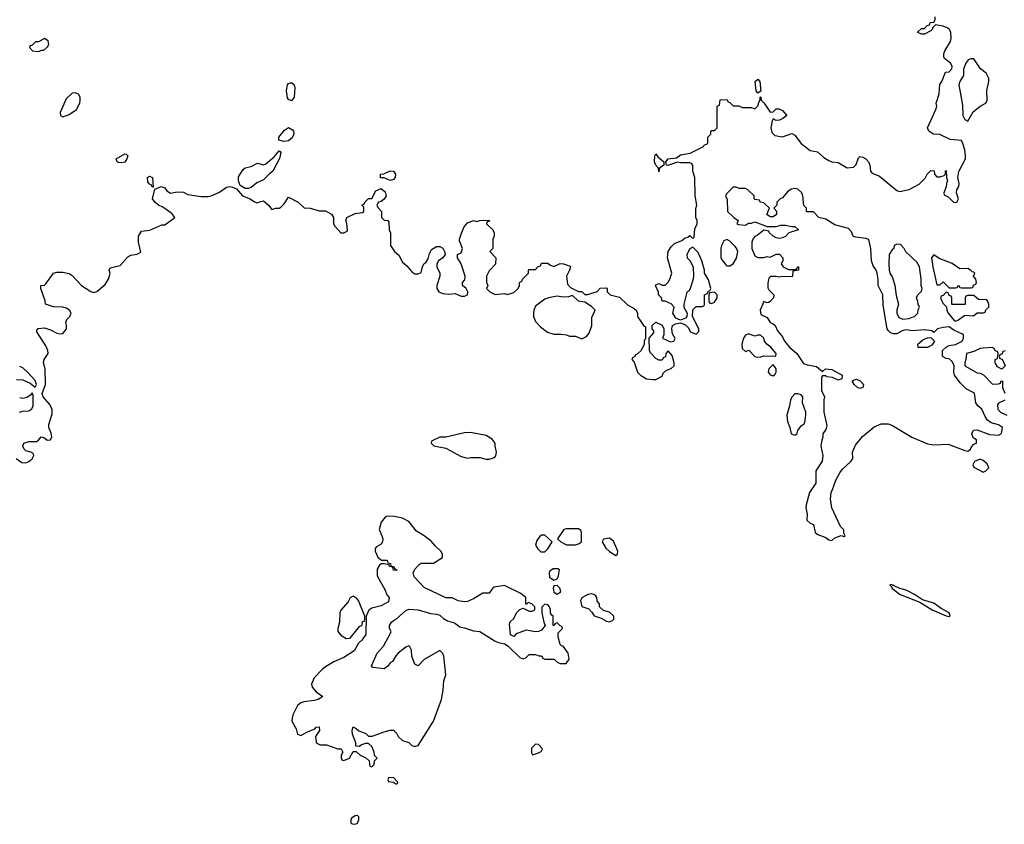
# Model space of a CAD drawing. Header units: inches. Extents: x 2701622 to 2964296, y 496201 to 720542.
# Tile 96 of 256: x 2753110 to 2759487, y 669802 to 675011. Entities that reach past the tile are written whole.
import ezdxf

# ---------------------------------------------------------------- set-up
doc = ezdxf.new("R2010")
doc.units = ezdxf.units.IN
doc.header["$MEASUREMENT"] = 0
doc.layers.add('C7656', color=7, linetype='Continuous')
doc.layers.add('C7657', color=7, linetype='Continuous')

msp = doc.modelspace()

# ---------------------------------------------------------------- linework, layer by layer
at = {"layer": 'C7656', "color": 4, "elevation": 4}
msp.add_lwpolyline([(2755298, 669858), (2755283.6, 669856.4), (2755258, 669842), (2755254, 669830), (2755254, 669810), (2755270, 669802), (2755290, 669804.7), (2755298, 669810), (2755306, 669830), (2755306, 669850)], close=True, dxfattribs=at)
at = {"layer": 'C7657', "color": 4}
for points, elevation in [([(2753088, 672170), (2753123.8, 672143.8), (2753150, 672142.6), (2753170, 672150.4), (2753190, 672167.2), (2753200.7, 672190), (2753198.7, 672198.7), (2753189.5, 672209.5), (2753150, 672220.7), (2753139.5, 672230), (2753129.3, 672250), (2753137.2, 672270), (2753170, 672280.4), (2753218.9, 672281.1), (2753232.1, 672287.9), (2753250, 672310.8), (2753270, 672304), (2753288.8, 672288.8), (2753310, 672290.7), (2753318.9, 672310), (2753314.3, 672334.3), (2753298, 672370), (2753299.3, 672390), (2753319.8, 672460.2), (2753319.8, 672490), (2753302.3, 672522.3), (2753261, 672570), (2753254.8, 672590), (2753278, 672650), (2753274, 672750), (2753264, 672790), (2753269, 672810), (2753294, 672850), (2753293.2, 672870), (2753280.2, 672900.2), (2753222, 672990), (2753222, 672998), (2753228.9, 673011.1), (2753270, 673016), (2753310, 673002.8), (2753350, 672980.7), (2753370, 672976.3), (2753390, 672978.8), (2753414, 673010), (2753414, 673034), (2753408.7, 673050), (2753415.3, 673070), (2753435.3, 673090), (2753444, 673110), (2753433.2, 673130), (2753410, 673142.7), (2753390, 673149.2), (2753330, 673152.7), (2753278, 673170), (2753275.3, 673190), (2753246, 673270), (2753246, 673290), (2753270, 673291.3), (2753280.2, 673299.8), (2753329.6, 673370.4), (2753350, 673377.3), (2753390, 673377.3), (2753430, 673367.3), (2753450, 673354), (2753510.6, 673290), (2753570, 673250.7), (2753590, 673244.9), (2753610, 673251), (2753662.5, 673297.5), (2753685.2, 673330), (2753696, 673370), (2753689, 673390), (2753695.3, 673404.7), (2753760.9, 673419.1), (2753810, 673476), (2753830, 673486.8), (2753870, 673492), (2753893.6, 673506.4), (2753879.3, 673570), (2753879, 673610), (2753898, 673642), (2753951.9, 673648.1), (2754030, 673682), (2754050, 673682), (2754115.3, 673730), (2754095.5, 673755.5), (2754037.5, 673797.5), (2754009.4, 673809.4), (2753986.8, 673826.8), (2753969.2, 673850), (2753986, 673914), (2754026, 673930), (2754050, 673922), (2754062.8, 673902.8), (2754087.3, 673887.3), (2754130, 673896), (2754170, 673894), (2754198.5, 673878.5), (2754285.5, 673865.5), (2754330, 673865.5), (2754349.6, 673870.4), (2754404.8, 673895.2), (2754450, 673927.3), (2754470, 673930.8), (2754487.5, 673927.5), (2754514.8, 673914.8), (2754552, 673870), (2754602, 673850), (2754630, 673830.8), (2754650, 673824.7), (2754670, 673834.8), (2754690, 673837.3), (2754722, 673810), (2754742, 673782), (2754769, 673791), (2754790, 673791), (2754802, 673798), (2754822, 673818), (2754850, 673862), (2754914, 673830), (2754952.7, 673792.7), (2754991.1, 673791.1), (2755050, 673774), (2755090, 673774), (2755130, 673752), (2755142, 673730), (2755142, 673690), (2755150, 673674), (2755190, 673632), (2755210, 673632), (2755230, 673642), (2755232.5, 673647.5), (2755229, 673690), (2755221.2, 673710), (2755228, 673730), (2755283.2, 673756.8), (2755330, 673762), (2755338, 673770), (2755338, 673798), (2755326, 673810), (2755342, 673818), (2755346, 673830), (2755370, 673854), (2755390, 673854), (2755417.2, 673902.8), (2755450, 673918), (2755476.3, 673896.3), (2755482.8, 673870), (2755470.8, 673849.2), (2755450, 673834), (2755434, 673830), (2755422, 673810), (2755430, 673794), (2755454, 673770), (2755454, 673730), (2755470, 673714), (2755494, 673710), (2755499.6, 673699.6), (2755502, 673650), (2755512, 673630), (2755512, 673550), (2755538, 673510), (2755566.4, 673486.4), (2755590, 673442), (2755618, 673418), (2755650, 673378), (2755670, 673364.7), (2755690, 673364.7), (2755710, 673374), (2755718, 673410), (2755728, 673430), (2755740.4, 673439.6), (2755756.4, 673463.6), (2755763.1, 673496.9), (2755776.4, 673523.6), (2755810, 673542), (2755830, 673542), (2755851.3, 673531.3), (2755862, 673510), (2755864.7, 673490), (2755851.1, 673468.9), (2755822, 673450), (2755812, 673430), (2755812, 673410), (2755832, 673370), (2755832, 673350), (2755811, 673290), (2755811, 673270), (2755824.7, 673250), (2755850, 673237.3), (2755890, 673233.4), (2755930, 673238), (2755970, 673220.5), (2755990, 673220.5), (2756011.2, 673228.8), (2756013.2, 673250), (2756002, 673270), (2755978, 673290), (2755978, 673310), (2755993.2, 673326.8), (2755994, 673350), (2755968.7, 673430), (2755946, 673470), (2755946, 673490), (2755970, 673502), (2755977.2, 673530), (2755958.6, 673578.6), (2755958, 673590), (2755971.6, 673628.4), (2755989, 673670), (2756010, 673696), (2756049.3, 673710.7), (2756070, 673704.7), (2756090, 673711.3), (2756150, 673714), (2756152.7, 673707.3), (2756138, 673702), (2756134, 673690), (2756174, 673650), (2756182, 673630), (2756182, 673610), (2756174, 673590), (2756174, 673530), (2756154, 673510), (2756194, 673470), (2756191.6, 673428.4), (2756150, 673386), (2756134, 673350), (2756134, 673310), (2756142, 673290), (2756134, 673270), (2756154, 673250), (2756190, 673232), (2756250, 673238), (2756270, 673231.3), (2756310, 673244.7), (2756338, 673270), (2756346, 673290), (2756346, 673310), (2756362, 673318), (2756366, 673330), (2756406, 673370), (2756406, 673390), (2756410, 673394), (2756450, 673394), (2756467.3, 673412.7), (2756482, 673418), (2756490, 673434), (2756530, 673434), (2756543.6, 673423.6), (2756570, 673414), (2756610, 673432), (2756631.1, 673431.1), (2756675.3, 673415.3), (2756678, 673410), (2756671.3, 673390), (2756651, 673350), (2756658, 673298), (2756676.9, 673276.9), (2756730, 673252), (2756751, 673251), (2756770, 673232), (2756790, 673231.3), (2756848.9, 673251.1), (2756870, 673272), (2756910, 673274), (2756914, 673270), (2756914, 673250), (2756934, 673230), (2756995.3, 673215.3), (2757045.4, 673165.4), (2757090, 673142), (2757102, 673130), (2757111.1, 673111.1), (2757111.3, 673090), (2757150, 673032), (2757162, 673022), (2757162, 672950), (2757154, 672930), (2757154, 672910), (2757134, 672870), (2757110, 672846), (2757098, 672842), (2757094, 672830), (2757078, 672822), (2757074, 672810), (2757090, 672794), (2757112, 672730), (2757131.3, 672710), (2757170, 672686), (2757210, 672682), (2757230, 672682), (2757270, 672702), (2757278, 672722), (2757298, 672742), (2757330, 672752), (2757348, 672770), (2757348, 672790), (2757336.4, 672836.4), (2757310, 672866), (2757294, 672850), (2757292.7, 672827.3), (2757278, 672822), (2757270, 672806), (2757250, 672806), (2757230, 672818), (2757194.6, 672854.6), (2757188, 672870), (2757186, 672950), (2757216.4, 672983.6), (2757216.4, 672996.4), (2757206, 673010), (2757206, 673030), (2757230, 673052), (2757270, 673034), (2757282, 673010), (2757282, 672970), (2757274, 672950), (2757325.4, 672925.4), (2757346, 672930), (2757354, 672946), (2757337.2, 672977.2), (2757333.2, 673010), (2757338, 673030), (2757358, 673042), (2757390, 673047.3), (2757417.3, 673037.3), (2757438.8, 673018.8), (2757454, 672990), (2757490, 672974), (2757507.3, 672992.7), (2757508, 673010), (2757468, 673090), (2757468.4, 673131.6), (2757490, 673154), (2757530, 673154), (2757542, 673158), (2757546, 673170), (2757546, 673230), (2757562, 673238), (2757570, 673254), (2757582, 673258), (2757586, 673270), (2757570, 673326), (2757546, 673370), (2757546, 673390), (2757528.7, 673450), (2757503.1, 673503.1), (2757470, 673538), (2757450, 673528), (2757431.3, 673490), (2757432, 673470), (2757450.9, 673450.9), (2757472, 673410), (2757474, 673350), (2757472, 673330), (2757452, 673270), (2757444.7, 673255.3), (2757430, 673246), (2757411.3, 673170), (2757411.3, 673150), (2757432, 673110), (2757431.1, 673088.9), (2757421, 673079), (2757390, 673066), (2757358.6, 673078.6), (2757339.3, 673110), (2757349, 673150), (2757330, 673172.3), (2757290, 673188), (2757270, 673188), (2757266, 673210), (2757248, 673230), (2757247.3, 673247.3), (2757228, 673290), (2757230, 673294), (2757250, 673302), (2757270, 673292), (2757290, 673291.3), (2757310, 673311.3), (2757321.2, 673330), (2757334, 673370), (2757305.2, 673470), (2757309, 673510), (2757330, 673541), (2757350, 673561), (2757398, 673582), (2757420.4, 673599.6), (2757436.4, 673603.6), (2757450, 673614), (2757470, 673594), (2757478, 673602), (2757483.1, 673656.9), (2757498, 673690), (2757498, 673710), (2757488, 673730), (2757488.4, 673788.4), (2757495.3, 673810), (2757484, 673870), (2757482, 673990), (2757469, 674030), (2757468.7, 674070), (2757460.4, 674080.4), (2757450, 674084), (2757390, 674083.7), (2757370, 674089), (2757306.8, 674066.8), (2757298, 674070), (2757295.3, 674090), (2757309.7, 674110.3), (2757364, 674116), (2757390, 674134.8), (2757452.5, 674147.5), (2757538, 674190), (2757542, 674198), (2757566, 674210), (2757566, 674250), (2757586, 674270), (2757586, 674290), (2757590, 674294), (2757610, 674294), (2757626, 674310), (2757626, 674450), (2757642, 674458), (2757647.3, 674492.7), (2757690, 674494), (2757698, 674478), (2757710, 674474), (2757730, 674454), (2757767.3, 674452.7), (2757790, 674442), (2757850, 674442), (2757870, 674434), (2757890, 674454), (2757898, 674482), (2757906, 674490), (2757906, 674510), (2757910, 674512), (2757911.3, 674490), (2757931.3, 674470), (2757970, 674412), (2757990, 674414), (2758010, 674434), (2758027.3, 674432.7), (2758050, 674422), (2758078, 674390), (2758051.3, 674370), (2758030, 674360.9), (2758010, 674357.2), (2757990, 674368.7), (2757983, 674357), (2757973.7, 674310), (2757981.2, 674281.2), (2758000.7, 674260.7), (2758050, 674251.6), (2758110, 674273.4), (2758130, 674263.8), (2758170.3, 674210), (2758230, 674163.7), (2758276.1, 674156.1), (2758318.8, 674118.8), (2758350, 674099.1), (2758370, 674090.7), (2758410, 674086), (2758470, 674050.8), (2758510, 674056), (2758526.3, 674073.7), (2758542.7, 674117.3), (2758550, 674124.7), (2758570, 674121), (2758590, 674111), (2758606.8, 674090), (2758614.8, 674070), (2758621, 674030), (2758630, 674018), (2758677.3, 673997.3), (2758790, 673904.9), (2758810, 673898.8), (2758870, 673911), (2758934.8, 673945.2), (2758974.6, 673985.4), (2758986, 674010), (2759010, 674034), (2759032.7, 674032.7), (2759034, 674010), (2759050, 673994), (2759070, 673994), (2759098, 674002), (2759106, 674010), (2759106, 674030), (2759110, 674034), (2759112, 673990), (2759118, 673970), (2759111.3, 673950), (2759111.1, 673928.9), (2759094, 673890), (2759098, 673878), (2759124, 673864), (2759158, 673830), (2759170, 673826.4), (2759179, 673830), (2759189.2, 673850), (2759177.2, 673890), (2759179, 673910), (2759191.6, 673930), (2759193.3, 673950), (2759186, 673990), (2759191.5, 674028.5), (2759234.7, 674110), (2759236.3, 674130), (2759230, 674168), (2759218, 674210), (2759209.1, 674229.1), (2759135.3, 674235.3), (2759070, 674268), (2759028.7, 674268.7), (2758998, 674290), (2758988.7, 674310), (2759044, 674430), (2759049, 674450), (2759045.2, 674470), (2759064, 674530), (2759070, 674592), (2759082, 674610), (2759106, 674670), (2759130, 674674), (2759147.3, 674692.7), (2759148, 674710), (2759138, 674730), (2759100.2, 674760.2), (2759095.3, 674770), (2759095.3, 674790), (2759102, 674810), (2759138, 674870), (2759142, 674890), (2759139.3, 674930), (2759129, 674950), (2759117.6, 674957.6), (2759090, 674969.4), (2759042, 674978), (2759022, 674958), (2759022, 674950), (2759010, 674938), (2758970, 674918), (2758950, 674918), (2758927.3, 674927.3), (2758927.3, 674932.7), (2758950, 674954), (2758970, 674954), (2758987.3, 674972.7), (2759002, 674978), (2759007.3, 674992.7), (2759030, 674994), (2759038, 675010), (2759038, 675030)], 4), ([(2759492, 672868), (2759478, 672862), (2759472.7, 672847.3), (2759458, 672842), (2759454, 672830), (2759458, 672818), (2759472.7, 672812.7), (2759492, 672770), (2759470, 672748), (2759443.1, 672763.1), (2759428, 672790), (2759428.4, 672811.6), (2759442, 672818), (2759446, 672850), (2759442, 672862), (2759428, 672868), (2759422, 672882), (2759408, 672888), (2759350, 672885.2), (2759330, 672881.2), (2759290, 672862), (2759242, 672850), (2759238, 672810), (2759231.3, 672790), (2759232, 672770), (2759310, 672724.7), (2759330, 672722), (2759350.9, 672710.9), (2759410, 672652), (2759450, 672654), (2759462, 672658), (2759467.3, 672672.7), (2759474, 672670), (2759474, 672630), (2759490, 672594)], 4), ([(2753090, 672681), (2753130, 672678.8), (2753177.1, 672657.1), (2753210, 672631.3), (2753219.3, 672650), (2753210, 672676), (2753161.6, 672730), (2753130, 672756.3), (2753110, 672766.6)], 8), ([(2753109, 672470), (2753130, 672476), (2753170, 672478), (2753188.9, 672491.1), (2753198, 672510), (2753198, 672578), (2753190, 672595.3), (2753181, 672579), (2753155.2, 672564.8), (2753130, 672558.4), (2753110, 672563.7)], 8), ([(2759490, 672548), (2759450, 672528), (2759442.8, 672517.2), (2759444.7, 672490), (2759462, 672470), (2759502, 672450)], 4)]:
    msp.add_lwpolyline(points, dxfattribs=dict(at, elevation=elevation))
for points, elevation in [([(2753270, 674888), (2753231.6, 674868.4), (2753212.7, 674867.3), (2753190, 674846), (2753178, 674842), (2753174, 674830), (2753194, 674810), (2753230, 674804.7), (2753252.7, 674812.7), (2753267.3, 674812.7), (2753290, 674834), (2753298, 674850), (2753294.6, 674874.6)], 8), ([(2759290, 674757.2), (2759270, 674757.2), (2759252, 674750), (2759238, 674730), (2759222, 674690), (2759222, 674650), (2759198, 674610), (2759192, 674590), (2759216.8, 674456.8), (2759218, 674390), (2759230, 674364), (2759250, 674354.8), (2759285.1, 674414.9), (2759330, 674450.8), (2759368, 674470), (2759376, 674490), (2759372.5, 674552.5), (2759387, 674610), (2759387, 674630), (2759370, 674665.2), (2759332.5, 674692.5)], 4), ([(2754870, 674486), (2754850, 674493.2), (2754844, 674504), (2754837.6, 674550), (2754843.6, 674590), (2754850, 674598), (2754870, 674603.8), (2754887.7, 674590), (2754892, 674570), (2754887.3, 674510)], 4), ([(2757890, 674535.3), (2757879, 674550), (2757874, 674610), (2757890, 674626), (2757902.8, 674610), (2757910, 674548)], 4), ([(2753470, 674538), (2753450, 674535.3), (2753410, 674498), (2753372, 674410), (2753374, 674390), (2753390, 674382), (2753430, 674398), (2753477.2, 674430), (2753499, 674470), (2753502, 674490), (2753502, 674510), (2753490, 674528)], 8), ([(2754821.2, 674221.2), (2754788.7, 674230), (2754788.7, 674250), (2754824, 674296), (2754850, 674312.4), (2754877.8, 674297.8), (2754883.1, 674290), (2754884.9, 674270), (2754874.7, 674245.3), (2754850, 674226)], 4), ([(2753770, 674083.7), (2753747.3, 674087.3), (2753742, 674090), (2753735.3, 674110), (2753790, 674142), (2753799.6, 674139.6), (2753811.3, 674130), (2753804.7, 674110), (2753790, 674089.3)], 4), ([(2754590, 673917.2), (2754570, 673919), (2754537.2, 673937.2), (2754526.6, 673966.6), (2754526.6, 673993.4), (2754558, 674042), (2754570, 674051), (2754610, 674061), (2754650, 674081), (2754690, 674071.3), (2754703.1, 674076.9), (2754757.2, 674122.8), (2754790, 674162), (2754796.9, 674156.9), (2754802, 674150), (2754791.6, 674111.6), (2754750.4, 674029.6), (2754726.8, 674013.2), (2754690, 673974), (2754645.5, 673954.5), (2754610, 673925.2)], 4), ([(2757250, 674026), (2757248, 674050), (2757230, 674068), (2757220.9, 674090), (2757224, 674130), (2757230, 674142), (2757242.8, 674122.8), (2757282, 674090), (2757282, 674070), (2757254, 674050)], 4), ([(2755510, 673969), (2755470, 673988), (2755447.3, 673987.3), (2755446, 674010), (2755467.3, 674012.7), (2755510, 674032), (2755530.9, 674030.9), (2755544.7, 674010), (2755541, 673990), (2755530, 673975.3)], 4), ([(2753970, 673926), (2753962, 673942), (2753950, 673946), (2753940.4, 673960.4), (2753938, 673990), (2753950, 673998), (2753971, 673990), (2753974, 673926)], 4), ([(2757750, 673926), (2757730, 673926), (2757690, 673886), (2757682, 673870), (2757692.7, 673847.3), (2757694, 673770), (2757734, 673730), (2757762, 673710), (2757754, 673690), (2757764.7, 673684.7), (2757810, 673681), (2757830, 673694), (2757850, 673694), (2757870, 673702), (2757951.6, 673671.6), (2758010, 673671.3), (2758040.2, 673679.8), (2758070, 673681), (2758110, 673671.3), (2758130, 673671.3), (2758154, 673650), (2758110, 673638), (2758090, 673628), (2758070, 673608), (2758050, 673598), (2758030, 673595.3), (2758010, 673598), (2757989.1, 673609.1), (2757966, 673630), (2757962, 673642), (2757930, 673648), (2757885.4, 673614.6), (2757870, 673608), (2757858, 673590), (2757851.3, 673570), (2757851.3, 673530), (2757870, 673482), (2757890, 673472), (2757930, 673472), (2757950, 673478), (2757970, 673474), (2758010, 673492), (2758030, 673492), (2758052, 673470), (2758052, 673450), (2758042, 673430), (2758054, 673410), (2758090, 673394), (2758130, 673394), (2758142, 673398), (2758150, 673412), (2758154, 673410), (2758154, 673390), (2758118, 673382), (2758114, 673350), (2758110, 673346), (2758050, 673348.7), (2758030, 673344), (2758010, 673348.7), (2757972, 673348), (2757962, 673338), (2757954.8, 673305.2), (2757954.8, 673274.8), (2757962, 673262), (2757994.8, 673230), (2757991, 673210), (2757970, 673186), (2757959.6, 673180.4), (2757950, 673178), (2757930, 673186), (2757906, 673130), (2757910, 673102), (2757950, 673082), (2757970.9, 673050.9), (2757990, 673042), (2758002, 673030), (2758016.9, 672996.9), (2758050, 672958), (2758064, 672930), (2758096.3, 672890), (2758144, 672850), (2758185.5, 672785.5), (2758210, 672776), (2758270, 672764.7), (2758310, 672734), (2758329, 672751), (2758370, 672746), (2758436, 672710), (2758434.8, 672685.2), (2758410, 672678), (2758373.6, 672693.6), (2758338, 672698), (2758330, 672706), (2758310, 672706), (2758303.6, 672696.4), (2758302, 672610), (2758322, 672570), (2758318, 672550), (2758318.8, 672470), (2758336.8, 672383.2), (2758330, 672358), (2758311.3, 672330), (2758311, 672310), (2758302, 672278), (2758298.8, 672250), (2758310.8, 672190), (2758307.1, 672152.9), (2758266, 672090), (2758266, 672010), (2758226, 671950), (2758202.8, 671870), (2758201, 671850), (2758211, 671810), (2758206.8, 671770), (2758230, 671750.8), (2758250, 671742), (2758262.8, 671690), (2758278, 671678), (2758330, 671658.8), (2758350, 671642.8), (2758370, 671638.8), (2758390, 671657.3), (2758430, 671672), (2758450, 671666), (2758455.3, 671670), (2758447.3, 671687.3), (2758447.3, 671707.3), (2758426, 671730), (2758369.5, 671850), (2758361.6, 671910), (2758366, 671950), (2758373, 671970), (2758395.8, 672030), (2758421.8, 672078.2), (2758439.5, 672100.5), (2758493.2, 672150), (2758505.2, 672170), (2758503.7, 672210), (2758523.5, 672256.5), (2758568, 672312), (2758644.9, 672375.1), (2758690, 672394), (2758733.7, 672393.7), (2758762.6, 672382.6), (2758888.4, 672308.4), (2758990, 672264.9), (2759030, 672258), (2759122.8, 672262.8), (2759230, 672221), (2759250, 672218), (2759268, 672230), (2759274.6, 672245.4), (2759290, 672262), (2759306, 672270), (2759306, 672290), (2759284.7, 672304.7), (2759275.3, 672330), (2759286.8, 672353.2), (2759310, 672354.8), (2759390, 672326), (2759450, 672321), (2759468.9, 672331.1), (2759475.3, 672370), (2759450, 672388.7), (2759402, 672402), (2759378, 672418), (2759362, 672442), (2759342, 672490), (2759315.3, 672510), (2759302, 672530), (2759293.6, 672593.6), (2759240.7, 672620.7), (2759200.7, 672660.7), (2759164, 672710), (2759159, 672730), (2759162, 672770), (2759150, 672798), (2759130, 672815.3), (2759110, 672818), (2759086, 672830), (2759086, 672870), (2759109.1, 672890.9), (2759130, 672901), (2759170, 672907.3), (2759213.2, 672930), (2759222, 672950), (2759222, 672970), (2759215.5, 672975.5), (2759160.2, 673000.2), (2759130, 673022), (2759090, 673019), (2759054, 673010), (2759030, 672986), (2759016.4, 672996.4), (2758970, 673002), (2758890, 672997.2), (2758850, 673002.7), (2758824.5, 672995.5), (2758790, 672977.2), (2758770, 672977.2), (2758750, 672984), (2758736.5, 672996.5), (2758729, 673010), (2758702, 673162), (2758699.5, 673230), (2758669, 673290), (2758669, 673331), (2758662.7, 673370), (2758654.2, 673394.2), (2758637.2, 673417.2), (2758626, 673450), (2758622.7, 673530), (2758610, 673588), (2758590, 673595.3), (2758522, 673602), (2758508.7, 673610), (2758498, 673638), (2758478, 673658), (2758390, 673682), (2758330, 673719), (2758286, 673730), (2758250, 673766), (2758210, 673766), (2758206, 673770), (2758206, 673790), (2758188.4, 673808.4), (2758182, 673870), (2758175.3, 673890), (2758150, 673913.2), (2758130, 673917.2), (2758107.1, 673912.9), (2758083.5, 673896.5), (2758050, 673858), (2758034, 673850), (2758014, 673830), (2758014, 673810), (2757994, 673790), (2758011.6, 673771.6), (2758012, 673750), (2757990, 673735.3), (2757970, 673735.3), (2757948, 673750), (2757966, 673790), (2757930, 673826), (2757906, 673830), (2757902, 673842), (2757870, 673846), (2757866, 673850), (2757866, 673870), (2757826, 673910), (2757810, 673918), (2757770, 673918)], 4), ([(2757690, 673588.7), (2757670, 673579), (2757654.8, 673550), (2757650.8, 673530), (2757651, 673471), (2757656.9, 673456.9), (2757683.5, 673423.5), (2757690, 673418), (2757710, 673418), (2757730, 673431.3), (2757752.1, 673467.9), (2757761.2, 673510), (2757752.7, 673532.7), (2757743.2, 673543.2), (2757710, 673578)], 4), ([(2758790, 673558), (2758774, 673550), (2758772, 673530), (2758759.6, 673520.4), (2758742, 673490), (2758738, 673430), (2758741, 673390), (2758746, 673370), (2758762, 673342), (2758778, 673290), (2758785.4, 673225.4), (2758802, 673170), (2758791.3, 673130), (2758791.3, 673110), (2758803.5, 673083.5), (2758830, 673072), (2758870, 673076), (2758890, 673086), (2758906, 673090), (2758926, 673110), (2758928.4, 673131.6), (2758938, 673150), (2758928.4, 673168.4), (2758927.3, 673187.3), (2758918, 673210), (2758926, 673230), (2758950, 673254), (2758954, 673270), (2758948.7, 673288.7), (2758949.2, 673330), (2758937.2, 673410), (2758920.2, 673440.2), (2758848.9, 673508.9), (2758838, 673530), (2758814.6, 673554.6)], 4), ([(2759030, 673488.7), (2759016, 673470), (2759022.8, 673410), (2759050, 673294), (2759070, 673294), (2759090, 673314), (2759130, 673274), (2759170, 673274), (2759182, 673278), (2759190, 673292), (2759198, 673278), (2759210, 673274), (2759270, 673274), (2759282, 673278), (2759288, 673292), (2759302, 673298), (2759306, 673310), (2759302, 673330), (2759288, 673350), (2759295.3, 673370), (2759290, 673375.3), (2759278, 673378), (2759268, 673390), (2759250, 673399), (2759198, 673398), (2759150, 673433.2), (2759064, 673464)], 4), ([(2756690, 673226), (2756663.6, 673216.4), (2756630, 673215.3), (2756590, 673221.2), (2756534, 673210), (2756510, 673202), (2756450, 673155.3), (2756438.8, 673130), (2756437.3, 673110), (2756437.3, 673090), (2756450, 673058), (2756482.8, 673022.8), (2756528.3, 672988.3), (2756570, 672975.5), (2756615.2, 672975.2), (2756650.6, 672970.6), (2756670, 672962.8), (2756710, 672961), (2756750, 672944.7), (2756780.4, 672959.6), (2756798, 672982), (2756815.3, 673030), (2756816.4, 673083.6), (2756838, 673130), (2756813.6, 673153.6), (2756770, 673182), (2756729.1, 673189.1)], 4), ([(2757610, 673246), (2757578, 673242), (2757574, 673230), (2757574, 673190), (2757578, 673178), (2757590, 673174), (2757610, 673182), (2757626, 673210), (2757626, 673230)], 4), ([(2759110, 673246), (2759090, 673226), (2759078, 673222), (2759074, 673210), (2759082, 673190), (2759090, 673174), (2759112.7, 673152.7), (2759114, 673130), (2759122, 673110), (2759162.5, 673062.5), (2759170, 673058.8), (2759190, 673067.7), (2759230, 673098), (2759287.3, 673092.7), (2759310, 673114), (2759350, 673114), (2759362, 673118), (2759367.3, 673132.7), (2759386, 673150), (2759386, 673170), (2759378, 673190), (2759370, 673198), (2759320.4, 673200.4), (2759290, 673226), (2759250, 673226), (2759238, 673222), (2759234, 673210), (2759234, 673170), (2759230, 673166), (2759150, 673166), (2759146, 673170), (2759146, 673210), (2759142, 673222), (2759130, 673226), (2759122, 673242)], 4), ([(2757830, 672978), (2757810, 672968), (2757798, 672950), (2757786, 672910), (2757790, 672882), (2757810, 672862), (2757831.6, 672871.6), (2757871.1, 672831.1), (2757886.4, 672826.4), (2757910, 672828), (2757930, 672834.8), (2758007.3, 672832.7), (2758008.7, 672850), (2757974, 672890), (2757949.3, 672909.3), (2757934, 672930), (2757928.4, 672948.4), (2757908, 672968), (2757890, 672968.7), (2757870, 672962)], 4), ([(2758928.4, 672888.4), (2758926, 672910), (2758960.2, 672939.8), (2758990, 672952), (2759010, 672954), (2759034, 672930), (2759016.9, 672903.1), (2758990, 672888.7)], 4), ([(2757990, 672778), (2757961, 672750), (2757958, 672730), (2757970, 672712), (2757990, 672704.7), (2758003.1, 672716.9), (2758008.7, 672730), (2758008.7, 672750)], 4), ([(2758550, 672623.7), (2758535.3, 672630), (2758514, 672650), (2758502, 672670), (2758510, 672678), (2758530, 672682.8), (2758553.5, 672673.5), (2758574, 672650), (2758570, 672629.3)], 4), ([(2758150, 672588.7), (2758130, 672588), (2758112, 672570), (2758102, 672550), (2758096, 672510), (2758078.8, 672450), (2758082.8, 672410), (2758098, 672370), (2758106.8, 672330), (2758130, 672321), (2758142, 672330), (2758149.1, 672350.9), (2758170, 672382), (2758190, 672394), (2758195.3, 672404.7), (2758201.2, 672450), (2758201.2, 672470), (2758179, 672530), (2758182, 672570), (2758170, 672582)], 4), ([(2756030, 672339), (2755990, 672337.2), (2755870, 672308.7), (2755830, 672308), (2755778, 672282), (2755774, 672270), (2755792.7, 672252.7), (2755870, 672238), (2755970, 672182), (2756010, 672171.3), (2756030, 672176), (2756090, 672176), (2756130, 672164.7), (2756150, 672164.7), (2756184, 672176), (2756193.2, 672186.8), (2756199, 672210), (2756189, 672250), (2756188.7, 672270), (2756170, 672295.3), (2756130, 672319)], 4), ([(2759330, 672166), (2759294, 672150), (2759282, 672130), (2759290, 672114), (2759350, 672082), (2759366, 672090), (2759386, 672110), (2759374.6, 672134.6), (2759350, 672158)], 4), ([(2755490, 671797.2), (2755478, 671790), (2755450, 671758), (2755438, 671710), (2755456, 671670), (2755461, 671650), (2755458.8, 671630), (2755450, 671615.3), (2755421, 671599), (2755411.6, 671588.4), (2755411.3, 671570), (2755430, 671532), (2755452.7, 671512.7), (2755490, 671512), (2755494, 671494), (2755512, 671490), (2755514, 671474), (2755534, 671470), (2755538, 671458), (2755552, 671450), (2755550, 671446), (2755530, 671448), (2755526, 671466), (2755506, 671470), (2755502, 671482), (2755470, 671488), (2755450, 671488), (2755439.6, 671480.4), (2755425.4, 671454.6), (2755426, 671410), (2755478, 671318), (2755486.8, 671286.8), (2755502, 671270), (2755498, 671242), (2755450, 671215.3), (2755390, 671202), (2755371.1, 671188.9), (2755354, 671150), (2755351.3, 671030), (2755326.4, 670993.6), (2755304.5, 670975.5), (2755275.5, 670924.5), (2755210, 670881.2), (2755145.2, 670854.8), (2755090, 670820.9), (2755070, 670806.6), (2755018, 670750), (2755000.5, 670710), (2755004, 670690), (2755030, 670658.8), (2755074, 670630), (2755042, 670610), (2755017.6, 670602.4), (2754950, 670595.6), (2754930, 670589.4), (2754908.4, 670570), (2754879.5, 670510), (2754874.4, 670490), (2754873, 670470), (2754899.9, 670419.9), (2754910, 670386), (2754930, 670376), (2754970, 670398.8), (2755020.4, 670419.6), (2755030, 670431.3), (2755050, 670434), (2755051.3, 670410), (2755026, 670370), (2755030, 670334), (2755031.1, 670331.1), (2755042, 670322), (2755056.9, 670316.9), (2755096.9, 670316.9), (2755170, 670291.3), (2755191.6, 670291.6), (2755202, 670270), (2755192, 670250), (2755192.7, 670232.7), (2755198, 670218), (2755210, 670214), (2755246, 670230), (2755270, 670274), (2755290, 670274), (2755314, 670250), (2755352.7, 670232.7), (2755372.7, 670212.7), (2755378, 670178), (2755390, 670174), (2755406, 670190), (2755407.3, 670212.7), (2755426, 670230), (2755407.3, 670247.3), (2755406, 670270), (2755398, 670290), (2755390, 670306), (2755370, 670326), (2755350, 670326), (2755323.6, 670316.4), (2755310, 670306), (2755287.3, 670307.3), (2755286, 670330), (2755264.7, 670384.7), (2755264, 670410), (2755270, 670432), (2755290, 670422), (2755306, 670406), (2755352, 670390), (2755370, 670372), (2755392.7, 670372.7), (2755470, 670401), (2755510, 670412), (2755530, 670412), (2755550, 670392), (2755562, 670370), (2755590, 670344.7), (2755630, 670331.3), (2755650, 670312), (2755670, 670304.7), (2755690, 670312), (2755789, 670470), (2755841.2, 670610), (2755852.7, 670670), (2755856, 670730), (2755869.3, 670770), (2755857.2, 670890), (2755850, 670908), (2755830, 670928), (2755730, 670868.7), (2755690, 670828), (2755670, 670838), (2755664, 670850), (2755648.7, 670890), (2755648, 670930), (2755635.3, 670955.3), (2755630, 670958), (2755610, 670948), (2755562, 670910), (2755546.4, 670893.6), (2755523.6, 670856.4), (2755510, 670848), (2755494.4, 670825.6), (2755470.7, 670809.3), (2755398, 670818), (2755388.7, 670828.7), (2755425.2, 670910), (2755465.6, 670954.4), (2755510, 671034), (2755515.3, 671050), (2755506, 671070), (2755506, 671090), (2755518, 671110), (2755530, 671122), (2755550, 671132), (2755610, 671186), (2755630, 671194), (2755690, 671190.7), (2755770, 671166), (2755810, 671162.8), (2755830, 671156), (2755854.4, 671134.4), (2755879.8, 671119.8), (2755925.4, 671105.4), (2755959.8, 671079.8), (2755990, 671074.8), (2756050, 671054.8), (2756090.5, 671050.5), (2756190, 670987.3), (2756210, 670978.8), (2756251.1, 670971.1), (2756274.4, 670954.4), (2756350, 670882), (2756370, 670874), (2756390, 670882), (2756410, 670902), (2756450, 670902), (2756472.7, 670892.7), (2756490, 670892), (2756498, 670878), (2756511, 670871), (2756570.7, 670870.7), (2756590, 670852), (2756610, 670842), (2756650, 670842), (2756668, 670870), (2756662, 670910), (2756630, 670955.3), (2756618, 670958), (2756610, 670966), (2756596.4, 671016.4), (2756598, 671042), (2756626, 671070), (2756622, 671082), (2756610, 671086), (2756590, 671106), (2756578, 671102), (2756570, 671088), (2756566, 671090), (2756566, 671150), (2756555.3, 671155.3), (2756548.7, 671168.7), (2756548.7, 671190), (2756542, 671210), (2756530, 671222), (2756510, 671228), (2756491.6, 671208.4), (2756491.6, 671171.6), (2756504.7, 671110), (2756514, 671090), (2756490, 671058), (2756470.9, 671049.1), (2756449, 671049), (2756390, 671059), (2756326, 671034), (2756310, 671018), (2756288.9, 671028.9), (2756282, 671098), (2756287.3, 671112.7), (2756310, 671134), (2756328, 671170), (2756350, 671192), (2756370, 671202), (2756410, 671182), (2756430, 671182), (2756446, 671190), (2756446, 671210), (2756426, 671230), (2756402, 671238), (2756392.7, 671227.3), (2756387.3, 671227.3), (2756388, 671270), (2756356.5, 671296.5), (2756250, 671348.7), (2756183.6, 671336.4), (2756171.6, 671328.4), (2756150, 671298), (2756110, 671298), (2756050, 671262), (2756010, 671244), (2755990, 671242), (2755950, 671249), (2755910, 671268.7), (2755870, 671269), (2755730, 671335.3), (2755664.7, 671404.7), (2755658, 671430), (2755670, 671454), (2755696.4, 671483.6), (2755710, 671492), (2755790, 671492), (2755848, 671530), (2755848, 671550), (2755838, 671570), (2755802, 671602), (2755774.2, 671634.2), (2755728.7, 671670), (2755679.3, 671699.3), (2755630, 671762), (2755590, 671784), (2755535.5, 671795.5)], 4), ([(2756490, 671674), (2756476.3, 671663.7), (2756459.8, 671640.2), (2756451, 671610), (2756465.5, 671585.5), (2756485.8, 671565.8), (2756510, 671564.9), (2756530, 671584.7), (2756558, 671630), (2756510, 671672.7)], 4), ([(2756730, 671715.3), (2756650, 671715.3), (2756634, 671710), (2756594, 671650), (2756614, 671630), (2756651.6, 671611.6), (2756710, 671611), (2756730, 671618), (2756748, 671630), (2756748.7, 671650), (2756748.7, 671690), (2756743.1, 671703.1)], 4), ([(2756930, 671654), (2756891.3, 671648.7), (2756882, 671630), (2756906, 671590), (2756928.8, 671568.8), (2756970, 671542.8), (2756982, 671550), (2756982.7, 671570), (2756955.5, 671635.5)], 4), ([(2756595.3, 671455.3), (2756564.7, 671455.3), (2756541, 671439), (2756538, 671430), (2756541, 671401), (2756570, 671382), (2756590, 671392), (2756599, 671410), (2756606, 671450)], 4), ([(2756590, 671348), (2756570, 671346), (2756564.7, 671330), (2756570, 671304.7), (2756590, 671292), (2756610, 671302), (2756615.3, 671310), (2756608, 671330)], 4), ([(2758750, 671354), (2758744.7, 671350), (2758758, 671338), (2758758, 671330), (2758811.3, 671290), (2758939.6, 671239.6), (2759019.1, 671190), (2759110, 671150.7), (2759130, 671147.4), (2759135.1, 671150), (2759129.3, 671170), (2759078.2, 671198.2), (2759030, 671233), (2758955.8, 671255.8), (2758905.2, 671290), (2758850, 671318.4), (2758809.1, 671329.1), (2758770, 671348), (2758766, 671346), (2758766, 671350)], 4), ([(2755270, 671279), (2755250.9, 671269.1), (2755237.5, 671242.5), (2755190, 671188), (2755184, 671170), (2755180.7, 671110), (2755170.8, 671070), (2755171, 671050), (2755190, 671026), (2755224.5, 671004.5), (2755250, 671006.8), (2755310, 671082), (2755328, 671092), (2755330, 671114), (2755342, 671118), (2755346, 671130), (2755346, 671150), (2755304, 671250), (2755290, 671268.7)], 4), ([(2756810, 671294), (2756790, 671289), (2756751.1, 671268.9), (2756742, 671250), (2756751.3, 671211.3), (2756796, 671196), (2756816, 671176), (2756830, 671152), (2756876, 671136), (2756910, 671116), (2756930, 671112), (2756950, 671122), (2756958, 671130), (2756958, 671150), (2756930, 671175.3), (2756890, 671186), (2756866, 671210), (2756866, 671230), (2756850, 671246), (2756848, 671270), (2756840.4, 671280.4), (2756828.9, 671288.9)], 4), ([(2756450, 670321.2), (2756425.5, 670294.5), (2756424.5, 670264.5), (2756431.6, 670251.6), (2756470, 670264), (2756486.3, 670273.7), (2756496, 670290), (2756470, 670319)], 4), ([(2755530, 670106), (2755498, 670102), (2755494, 670090), (2755498, 670078), (2755534, 670074), (2755534, 670070), (2755550, 670062), (2755558, 670070), (2755556.4, 670076.4)], 4)]:
    msp.add_lwpolyline(points, close=True, dxfattribs=dict(at, elevation=elevation))

doc.saveas('drawing.dxf')
